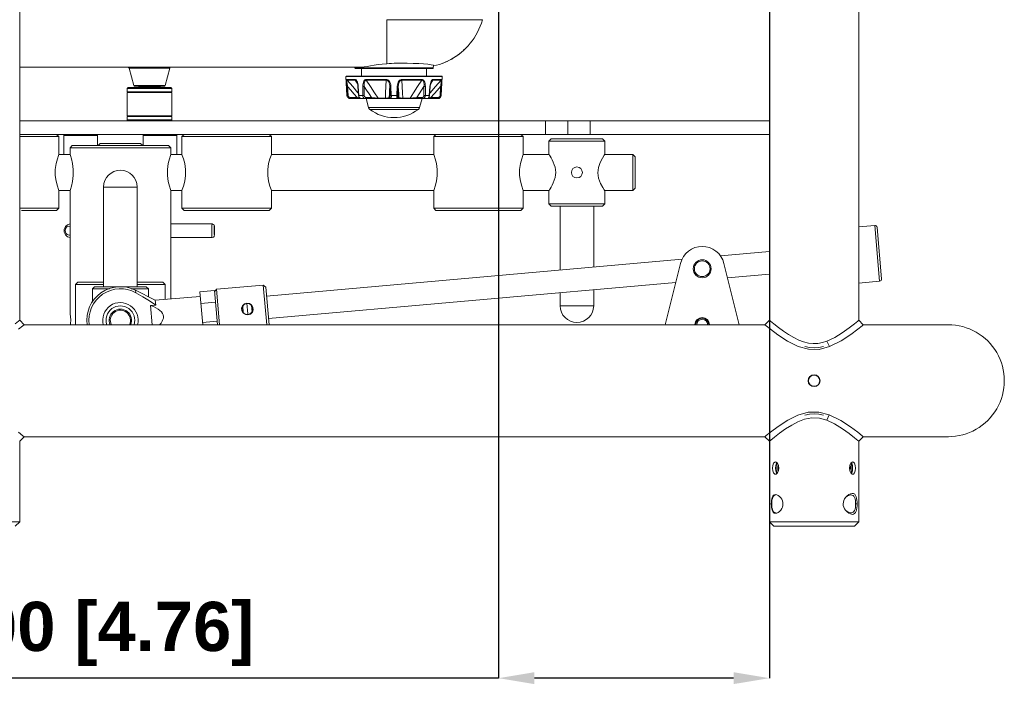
# Model space of a CAD drawing. Header units: millimetres. Extents: x 3925 to 5043, y -86 to 778.
# Tile 117 of 159: x 4728 to 4838, y 181 to 257. Entities that reach past the tile are written whole.
import ezdxf

# ---------------------------------------------------------------- set-up
doc = ezdxf.new("R2010")
doc.units = ezdxf.units.MM
doc.header["$LTSCALE"] = 46.255
doc.header["$PDMODE"] = 3
doc.header["$PDSIZE"] = 1
doc.layers.get('Defpoints').update_dxf_attribs({"linetype": 'CONTINUOUS'})
for name, color, linetype in [('140-154101-01_RIGGDXF_DIMENSION', 7, 'CONTINUOUS'), ('140-155102-0DXF_CONTINUOUS_LINE', 7, 'CONTINUOUS'), ('H30-BOTTOM-CDXF_CONTINUOUS_LINE', 7, 'CONTINUOUS'), ('H30_CEILING_DXF_CONTINUOUS_LINE', 7, 'CONTINUOUS'), ('RUBBER-FOOT-DXF_CONTINUOUS_LINE', 7, 'CONTINUOUS'), ('SPACER-RIGGIDXF_CONTINUOUS_LINE', 7, 'CONTINUOUS')]:
    doc.layers.add(name, color=color, linetype=linetype)
doc.styles.add('SLDTEXTSTYLE0', font='arialbd.ttf', dxfattribs={"height": 5.5})
doc.dimstyles.new('SLDDIMSTYLE2', dxfattribs={"dimtxt": 5.650301, "dimasz": 4.572, "dimexe": 0, "dimexo": 0.0625, "dimgap": 1.412575, "dimtad": 0, "dimtih": 1, "dimtoh": 1, "dimlfac": 3.5, "dimrnd": 1e-09, "dimzin": 4, "dimdsep": 46, "dimtxsty": 'SLDTEXTSTYLE0', "dimsah": 1, "dimcen": 0.09, "dimadec": 0, "dimazin": 1, "dimtol": 1, "dimtp": 0.5, "dimtm": 0.5, "dimtfac": 1, "dimtdec": 1, "dimtofl": 0, "dimtmove": 0, "dimatfit": 3, "dimfxl": 1, "dimfrac": 2, "dimtolj": 1, "dimarcsym": 0})

# ---------------------------------------------------------------- blocks, each defined once
blk = doc.blocks.new('*D70')
at = {"layer": '140-154101-01_RIGGDXF_DIMENSION', "color": 0, "linetype": 'Continuous', "lineweight": -2}
for p, q in [((4781.28, 258.61), (4781.28, 183.87)), ((4811.53, 258.61), (4811.53, 183.87)), ((4781.28, 183.87), (4707.44, 183.87)), ((4807.53, 183.87), (4785.28, 183.87))]:
    blk.add_line(p, q, dxfattribs=at)
at = {"layer": '140-154101-01_RIGGDXF_DIMENSION', "color": 0, "linetype": 'Continuous'}
for points in [[(4785.28, 184.54), (4785.28, 183.21), (4781.28, 183.87)], [(4807.53, 184.54), (4807.53, 183.21), (4811.53, 183.87)]]:
    blk.add_solid(points, dxfattribs=at)
at = {"layer": 'Defpoints', "color": 0, "linetype": 'Continuous'}
for p in [(4781.28, 258.68), (4811.53, 258.68), (4811.53, 183.87)]:
    blk.add_point(p, dxfattribs=at)
at = {"layer": '140-154101-01_RIGGDXF_DIMENSION', "color": 0, "linetype": 'Continuous', "insert": (4731.13, 188.82), "char_height": 5.5, "attachment_point": 5, "style": 'SLDTEXTSTYLE0'}
blk.add_mtext('\\A1;121.00 [4.76]', dxfattribs=at)

msp = doc.modelspace()

# ---------------------------------------------------------------- linework, layer by layer
at = {"layer": '140-155102-0DXF_CONTINUOUS_LINE', "color": 7, "linetype": 'Continuous', "lineweight": 0}
for p, q in [((4727.7792, 223.8288), (4727.7792, 310.3287)), ((4811.5292, 310.3284), (4811.5292, 223.8287)), ((4821.5292, 223.8288), (4821.5292, 310.3287)), ((4727.7792, 246.0787), (4811.5286, 246.0787)), ((4786.5286, 246.0787), (4786.5286, 244.5787)), ((4789.0286, 246.0787), (4789.0286, 244.5787)), ((4791.5286, 246.0787), (4791.5286, 244.5787)), ((4727.7792, 244.5787), (4811.5286, 244.5787)), ((4732.1536, 244.3287), (4727.7792, 244.3287)), ((4731.9036, 244.5787), (4732.1536, 244.3287)), ((4732.1536, 242.3287), (4732.1536, 244.3287)), ((4732.7161, 244.4537), (4732.8411, 244.5787)), ((4736.4661, 244.4537), (4732.7161, 244.4537)), ((4732.7161, 242.3287), (4732.7161, 244.4537)), ((4736.3411, 244.5787), (4736.4661, 244.4537)), ((4736.4661, 244.4537), (4736.4661, 243.3287)), ((4741.7161, 244.5787), (4741.5911, 244.4537)), ((4745.3411, 244.4537), (4741.5911, 244.4537)), ((4741.5911, 244.4537), (4741.5911, 243.3287)), ((4745.3411, 244.4537), (4745.2161, 244.5787)), ((4745.3411, 242.3287), (4745.3411, 244.4537)), ((4746.1536, 244.5787), (4745.9036, 244.3287)), ((4755.9036, 244.3287), (4745.9036, 244.3287)), ((4745.9036, 242.3287), (4745.9036, 244.3287)), ((4755.9036, 244.3287), (4755.6536, 244.5787)), ((4755.9036, 244.3287), (4755.9036, 242.3287)), ((4774.0286, 244.3287), (4774.2786, 244.5787)), ((4784.0286, 244.3287), (4774.0286, 244.3287)), ((4774.0286, 244.3287), (4774.0286, 242.3287)), ((4783.7786, 244.5787), (4784.0286, 244.3287)), ((4784.0286, 242.3287), (4784.0286, 244.3287)), ((4733.6536, 243.3287), (4733.4036, 243.0787)), ((4744.4029, 243.3287), (4733.6543, 243.3287)), ((4736.5286, 243.3287), (4736.7786, 243.5787)), ((4741.2786, 243.5787), (4736.7786, 243.5787)), ((4741.2786, 243.5787), (4741.5286, 243.3287)), ((4744.4036, 243.3287), (4744.6536, 243.0787)), ((4786.9036, 243.8287), (4787.1536, 244.0787)), ((4793.1536, 243.8287), (4786.9036, 243.8287)), ((4786.9036, 243.8287), (4786.9036, 242.3521)), ((4792.9036, 244.0787), (4787.1536, 244.0787)), ((4792.9036, 244.0787), (4793.1536, 243.8287)), ((4793.1536, 242.3787), (4793.1536, 243.8287)), ((4733.4036, 242.3287), (4732.1536, 242.3287)), ((4744.6536, 243.0787), (4733.4036, 243.0787)), ((4733.4036, 243.0787), (4733.4036, 242.3287)), ((4744.6536, 243.0787), (4744.6536, 242.3287)), ((4744.6536, 242.3287), (4745.9036, 242.3287)), ((4755.9036, 242.3287), (4774.0286, 242.3287)), ((4784.0286, 242.3287), (4786.927, 242.3287)), ((4786.9036, 242.3521), (4786.9189, 242.3287)), ((4793.0807, 242.2695), (4793.1536, 242.3787)), ((4793.1536, 242.3287), (4796.2786, 242.3287)), ((4796.5286, 242.0787), (4796.2786, 242.3287)), ((4796.2786, 238.3287), (4796.2786, 242.3287)), ((4796.5286, 238.5787), (4796.5286, 242.0787)), ((4737.1536, 238.7037), (4740.9036, 238.7037)), ((4737.1536, 227.5787), (4737.1536, 238.7037)), ((4740.9036, 227.5787), (4740.9036, 238.7037)), ((4732.1536, 238.3287), (4733.4036, 238.3287)), ((4732.1536, 236.3287), (4732.1536, 238.3287)), ((4733.4036, 238.3287), (4733.4036, 224.7673)), ((4745.9036, 238.3287), (4744.6536, 238.3287)), ((4744.6536, 238.3287), (4744.6536, 226.2086)), ((4745.9036, 236.3287), (4745.9036, 238.3287)), ((4774.0286, 238.3287), (4755.9036, 238.3287)), ((4755.9036, 238.3287), (4755.9036, 236.3287)), ((4774.0286, 238.3287), (4774.0286, 236.3287)), ((4786.927, 238.3287), (4784.0286, 238.3287)), ((4784.0286, 236.3287), (4784.0286, 238.3287)), ((4786.9036, 238.3052), (4786.9189, 238.3287)), ((4786.9036, 238.3052), (4786.9036, 236.8287)), ((4793.1536, 238.2787), (4793.0882, 238.3765)), ((4796.2786, 238.3287), (4793.1536, 238.3287)), ((4793.1536, 236.8287), (4793.1536, 238.2787)), ((4796.2786, 238.3287), (4796.5286, 238.5787)), ((4786.9036, 236.8287), (4793.1536, 236.8287)), ((4786.9036, 236.8287), (4787.1536, 236.5787)), ((4787.1536, 236.5787), (4792.9036, 236.5787)), ((4788.1536, 229.4292), (4788.1536, 236.5787)), ((4791.9036, 236.5787), (4791.9036, 229.761)), ((4792.9036, 236.5787), (4793.1536, 236.8287)), ((4727.7792, 236.3287), (4732.1536, 236.3287)), ((4727.9661, 236.0787), (4731.9036, 236.0787)), ((4732.1536, 236.3287), (4731.9036, 236.0787)), ((4755.9036, 236.3287), (4745.9036, 236.3287)), ((4745.9036, 236.3287), (4746.1536, 236.0787)), ((4746.1536, 236.0787), (4755.6536, 236.0787)), ((4755.6536, 236.0787), (4755.9036, 236.3287)), ((4774.0286, 236.3287), (4784.0286, 236.3287)), ((4774.2786, 236.0787), (4774.0286, 236.3287)), ((4774.2786, 236.0787), (4783.7786, 236.0787)), ((4784.0286, 236.3287), (4783.7786, 236.0787)), ((4733.2635, 234.3283), (4733.4036, 234.2898)), ((4749.2734, 234.5782), (4744.6536, 234.5782)), ((4749.2749, 234.5787), (4749.2734, 234.5782)), ((4749.5235, 234.3283), (4749.5375, 234.2697)), ((4823.2981, 234.4205), (4821.5292, 234.264)), ((4823.8488, 228.1948), (4823.2981, 234.4205)), ((4732.7652, 233.6557), (4732.7629, 233.9902)), ((4732.861, 233.8081), (4732.9079, 234.0596)), ((4733.4036, 233.3697), (4733.2948, 233.329)), ((4749.497, 233.8081), (4749.5001, 234.0596)), ((4749.5256, 233.329), (4749.5116, 233.3877)), ((4823.5691, 234.1935), (4824.0758, 228.4659)), ((4744.6536, 233.0792), (4749.2765, 233.0792)), ((4806.0592, 231.0132), (4811.5292, 231.4971)), ((4755.3542, 226.5278), (4801.8003, 230.6365)), ((4799.8987, 223.3287), (4801.6024, 230.1818)), ((4806.4547, 230.1818), (4808.1585, 223.3287)), ((4806.8545, 228.5738), (4811.5292, 228.9873)), ((4734.2786, 228.0787), (4734.0286, 227.8287)), ((4734.0286, 227.8287), (4737.1536, 227.8287)), ((4734.0286, 223.3287), (4734.0286, 227.8287)), ((4737.1536, 228.0787), (4734.2792, 228.0787)), ((4743.7779, 228.0787), (4740.9036, 228.0787)), ((4744.0286, 227.8287), (4740.9036, 227.8287)), ((4743.7786, 228.0787), (4744.0286, 227.8287)), ((4744.0286, 226.1533), (4744.0286, 227.8287)), ((4754.9951, 227.7509), (4749.7655, 227.2883)), ((4755.2661, 227.5239), (4754.9951, 227.7509)), ((4755.3863, 223.3287), (4754.9951, 227.7509)), ((4755.5745, 224.0375), (4801.0756, 228.0626)), ((4823.8488, 228.1948), (4821.5292, 227.9896)), ((4736.1536, 227.5787), (4735.9036, 227.3287)), ((4737.7948, 227.3287), (4735.9036, 227.3287)), ((4735.9036, 225.8546), (4735.9036, 227.3287)), ((4741.9035, 227.5787), (4736.1536, 227.5787)), ((4740.2508, 227.3287), (4742.1536, 227.3287)), ((4742.9234, 226.0556), (4740.7278, 227.1716)), ((4740.7528, 226.8892), (4740.7278, 227.1716)), ((4741.9036, 227.5787), (4742.1536, 227.3287)), ((4742.1536, 226.4469), (4742.1536, 227.3287)), ((4747.9088, 226.9985), (4749.5275, 227.1417)), ((4748.2334, 223.3287), (4747.9088, 226.998)), ((4749.8648, 223.3287), (4749.5275, 227.1412)), ((4749.5385, 227.0172), (4749.7655, 227.2883)), ((4749.7655, 227.2883), (4750.1158, 223.3287)), ((4755.6372, 223.3287), (4755.2661, 227.5239)), ((4788.1536, 225.4537), (4788.1536, 226.9195)), ((4791.9036, 227.2512), (4791.9036, 225.4537)), ((4742.397, 225.4709), (4742.9707, 225.5217)), ((4742.9234, 226.0556), (4747.9529, 226.5005)), ((4742.9234, 226.0556), (4742.9707, 225.5217)), ((4748.0246, 225.6893), (4749.6433, 225.8325)), ((4753.2722, 224.5299), (4753.1647, 225.7456)), ((4733.4077, 224.743), (4733.4036, 224.7662)), ((4733.4077, 224.743), (4733.4351, 224.5637)), ((4733.4363, 224.5552), (4733.4145, 224.6986)), ((4733.4351, 224.5637), (4733.47, 224.2331)), ((4733.4705, 224.2265), (4733.4363, 224.5552)), ((4742.397, 225.4709), (4742.5865, 223.3287)), ((4752.6936, 225.3964), (4752.7566, 224.6843)), ((4753.2771, 224.4721), (4753.2811, 224.423)), ((4753.6897, 225.4845), (4753.7527, 224.7724)), ((4791.9036, 225.4537), (4788.1536, 225.4537)), ((4728.2793, 223.3287), (4727.7792, 223.8288)), ((4728.136, 223.2126), (4728.2793, 223.3287)), ((4728.2793, 223.3287), (4811.0291, 223.3287)), ((4733.46, 223.3287), (4733.4735, 223.4719)), ((4733.47, 224.2331), (4733.4856, 223.8277)), ((4733.4856, 223.8287), (4733.4705, 224.2265)), ((4733.4856, 223.8287), (4733.4734, 223.4706)), ((4733.4735, 223.4719), (4733.4856, 223.8277)), ((4749.8302, 223.7194), (4748.2115, 223.5762)), ((4811.5292, 223.8287), (4811.0291, 223.3287)), ((4811.0291, 223.3287), (4811.1827, 223.2042)), ((4811.5292, 223.8287), (4811.6733, 223.7119)), ((4811.6733, 223.7119), (4812.0384, 223.4211)), ((4822.0293, 223.3287), (4821.5292, 223.8288)), ((4821.886, 223.2126), (4822.0293, 223.3287)), ((4822.0293, 223.3287), (4831.5292, 223.3287)), ((4727.6623, 222.8367), (4728.136, 223.2126)), ((4811.1827, 223.2042), (4811.6603, 222.8256)), ((4821.4123, 222.8367), (4821.886, 223.2126)), ((4818.2613, 220.8861), (4817.9679, 221.5072)), ((4815.877, 213.5677), (4814.7267, 213.2435)), ((4818.2301, 213.2833), (4817.9406, 212.6607)), ((4728.1371, 210.9439), (4727.6594, 211.3231)), ((4811.6736, 211.3421), (4811.1907, 210.9596)), ((4821.8871, 210.9439), (4821.4094, 211.3231)), ((4727.7792, 210.3287), (4728.2792, 210.8287)), ((4727.7792, 201.3287), (4727.7792, 210.3287)), ((4728.2792, 210.8287), (4728.1371, 210.9439)), ((4728.2792, 210.8287), (4811.029, 210.8287)), ((4811.0289, 210.8287), (4811.5292, 210.3284)), ((4811.1907, 210.9596), (4811.029, 210.8287)), ((4811.5292, 210.3284), (4811.5292, 201.3287)), ((4821.4133, 210.4227), (4821.0459, 210.7154)), ((4821.5292, 210.3287), (4821.4133, 210.4227)), ((4821.5292, 210.3287), (4822.0292, 210.8287)), ((4821.5292, 201.3287), (4821.5292, 210.3287)), ((4822.0292, 210.8287), (4821.8871, 210.9439)), ((4822.0292, 210.8287), (4831.5292, 210.8287)), ((4812.124, 207.9987), (4812.1994, 208.0162)), ((4812.1994, 208.0162), (4812.2769, 207.9992)), ((4812.3726, 207.9158), (4812.3269, 207.8666)), ((4820.6285, 207.8655), (4820.7801, 207.9987)), ((4820.7801, 207.9987), (4820.859, 208.0162)), ((4811.8964, 207.3287), (4811.9224, 207.6256)), ((4812.2502, 207.6273), (4812.2246, 207.3287)), ((4812.2246, 207.3287), (4812.2501, 207.0308)), ((4812.3269, 207.8666), (4812.2502, 207.6273)), ((4812.2958, 207.1884), (4812.2961, 207.4722)), ((4812.5425, 207.0317), (4812.4294, 206.7912)), ((4812.4811, 207.5256), (4812.4682, 207.3287)), ((4812.4816, 207.1304), (4812.4682, 207.3287)), ((4812.524, 207.6949), (4812.4811, 207.5256)), ((4812.524, 206.9625), (4812.4816, 207.1304)), ((4812.5422, 207.6266), (4812.5839, 207.3287)), ((4812.5839, 207.3287), (4812.5425, 207.0317)), ((4820.4744, 207.3287), (4820.5159, 207.6256)), ((4820.4744, 207.3287), (4820.516, 207.0318)), ((4820.5159, 207.6256), (4820.6285, 207.8655)), ((4820.516, 207.0318), (4820.6267, 206.7942)), ((4820.577, 207.1319), (4820.5394, 206.9816)), ((4820.5776, 207.5235), (4820.5395, 207.6759)), ((4820.5902, 207.3287), (4820.577, 207.1319)), ((4820.5902, 207.3287), (4820.5776, 207.5235)), ((4820.7627, 207.4676), (4820.7622, 207.1837)), ((4820.8338, 207.3287), (4820.8082, 207.0304)), ((4820.8338, 207.3287), (4820.8083, 207.6266)), ((4812.2775, 206.6584), (4812.1994, 206.6412)), ((4812.4294, 206.7912), (4812.2775, 206.6584)), ((4820.6267, 206.7942), (4820.7768, 206.6603)), ((4820.7768, 206.6603), (4820.8593, 206.642)), ((4812.669, 204.1605), (4812.6979, 204.1328)), ((4820.0695, 204.0645), (4820.1665, 204.1698)), ((4811.748, 203.3287), (4811.7982, 203.3287)), ((4812.8004, 202.64), (4812.6971, 202.5237)), ((4820.0547, 202.6113), (4820.1679, 202.486)), ((4821.1722, 203.3257), (4821.3359, 203.3252)), ((4727.7792, 201.3287), (4717.7792, 201.3287)), ((4727.2792, 200.8287), (4727.7792, 201.3287)), ((4821.5292, 201.3287), (4811.5292, 201.3287)), ((4811.5292, 201.3287), (4812.0292, 200.8287)), ((4812.0833, 202.3034), (4811.9821, 202.3738)), ((4820.4201, 202.3774), (4820.6004, 202.3322)), ((4820.6004, 202.3322), (4820.6614, 202.3287)), ((4821.0292, 200.8287), (4821.5292, 201.3287)), ((4812.0292, 200.8287), (4821.0292, 200.8287))]:
    msp.add_line(p, q, dxfattribs=at)
for points in [[(4732.1536, 238.3287), (4732.1081, 238.4451), (4731.9862, 238.7943), (4731.8414, 239.3411), (4731.7485, 239.9914), (4731.7485, 240.666), (4731.8414, 241.3163), (4731.9862, 241.8631), (4732.1081, 242.2122), (4732.1536, 242.3287)], [(4733.4036, 238.3287), (4733.4442, 238.4459), (4733.5519, 238.7945), (4733.6786, 239.3381), (4733.7602, 239.989), (4733.7602, 240.6685), (4733.6786, 241.3195), (4733.5518, 241.863), (4733.4442, 242.2116), (4733.4036, 242.3287)], [(4744.6536, 242.3287), (4744.613, 242.2115), (4744.5053, 241.8629), (4744.3785, 241.3193), (4744.297, 240.6683), (4744.297, 239.9892), (4744.3785, 239.3382), (4744.5053, 238.7946), (4744.613, 238.4459), (4744.6536, 238.3287)], [(4745.9036, 242.3287), (4745.949, 242.2122), (4746.0709, 241.8631), (4746.2158, 241.3163), (4746.3086, 240.666), (4746.3086, 239.9914), (4746.2158, 239.3411), (4746.0709, 238.7942), (4745.949, 238.4451), (4745.9036, 238.3287)], [(4755.9036, 238.3287), (4755.8582, 238.4451), (4755.7362, 238.7942), (4755.5914, 239.341), (4755.4986, 239.9914), (4755.4986, 240.666), (4755.5914, 241.3164), (4755.7362, 241.8632), (4755.8582, 242.2123), (4755.9036, 242.3287)], [(4774.0286, 242.3287), (4774.0741, 242.2121), (4774.196, 241.8629), (4774.3409, 241.3159), (4774.4336, 240.6657), (4774.4336, 239.9913), (4774.3408, 239.3409), (4774.1959, 238.7942), (4774.074, 238.4451), (4774.0286, 238.3287)], [(4784.0286, 238.3287), (4783.9831, 238.4451), (4783.8612, 238.7943), (4783.7164, 239.3411), (4783.6235, 239.9914), (4783.6235, 240.666), (4783.7164, 241.3163), (4783.8612, 241.8631), (4783.9831, 242.2122), (4784.0286, 242.3287)], [(4786.9189, 242.3287), (4786.9659, 242.2559), (4787.0433, 242.1323)], [(4787.0433, 242.1323), (4787.1463, 241.959), (4787.2666, 241.739), (4787.3906, 241.4826), (4787.5031, 241.1995), (4787.59, 240.9031), (4787.6433, 240.6069), (4787.6602, 240.3287)], [(4793.0882, 238.3765), (4792.914, 238.6532), (4792.6641, 239.1148), (4792.4484, 239.684), (4792.3581, 240.2922), (4792.4243, 240.8768), (4792.6173, 241.4399), (4792.8784, 241.9443), (4793.0807, 242.2695)], [(4787.0396, 238.5188), (4787.1422, 238.6913), (4787.2652, 238.9155), (4787.3925, 239.1791), (4787.506, 239.4663), (4787.592, 239.7626), (4787.6438, 240.0554), (4787.6602, 240.3287)], [(4786.9189, 238.3287), (4786.964, 238.3985), (4787.0396, 238.5188)], [(4732.7629, 233.9902), (4732.8879, 234.2898), (4733.1115, 234.4969), (4733.389, 234.5781)], [(4732.9079, 234.0596), (4733.0538, 234.25), (4733.2635, 234.3283)], [(4749.2336, 233.8483), (4749.2387, 234.1891), (4749.2525, 234.4587), (4749.2734, 234.5782)], [(4749.2749, 234.5787), (4749.4122, 234.5379), (4749.4947, 234.4502), (4749.5265, 234.3642), (4749.5371, 234.2903), (4749.5443, 234.1898), (4749.5498, 234.0457)], [(4749.5001, 234.0596), (4749.5097, 234.25), (4749.5235, 234.3283)], [(4733.4159, 233.0787), (4733.1324, 233.149), (4732.8978, 233.3536), (4732.7652, 233.6557)], [(4733.2948, 233.329), (4733.082, 233.3877), (4732.9252, 233.5619), (4732.861, 233.8081)], [(4749.2765, 233.0792), (4749.2603, 233.1271), (4749.2469, 233.2778), (4749.2369, 233.5348), (4749.2336, 233.8483)], [(4749.5515, 233.6949), (4749.5482, 233.5572), (4749.5435, 233.4517), (4749.5378, 233.3745), (4749.5308, 233.3167), (4749.518, 233.2609), (4749.4883, 233.1965), (4749.4165, 233.1223)], [(4749.5116, 233.3877), (4749.5012, 233.5619), (4749.497, 233.8081)], [(4749.552, 233.8493), (4749.549, 233.5978), (4749.5394, 233.4073), (4749.5256, 233.329)], [(4749.5375, 234.2697), (4749.5478, 234.0955), (4749.552, 233.8493)], [(4749.5498, 234.0457), (4749.5524, 233.8634), (4749.5515, 233.6949)], [(4749.2765, 233.0792), (4749.4012, 233.1127), (4749.4165, 233.1223)], [(4740.7528, 226.8892), (4741.5303, 226.4426), (4742.2694, 225.9937), (4742.9707, 225.5217)], [(4752.5747, 225.1686), (4752.6759, 225.4489), (4752.89, 225.6554), (4753.1647, 225.7456)], [(4753.1647, 225.7456), (4753.444, 225.7074), (4753.6886, 225.5491), (4753.8423, 225.2951), (4753.8715, 225.0003)], [(4743.8349, 224.2539), (4743.8015, 224.4227), (4743.7272, 224.5949), (4743.6099, 224.7646), (4743.4496, 224.9279), (4743.2468, 225.0822), (4743.0033, 225.2251), (4742.72, 225.355), (4742.397, 225.4709)], [(4753.2811, 224.423), (4753.0023, 224.4612), (4752.7582, 224.6192), (4752.6042, 224.8737), (4752.5747, 225.1686)], [(4753.8715, 225.0003), (4753.7701, 224.7196), (4753.5559, 224.5133), (4753.2811, 224.423)], [(4727.2764, 223.4262), (4727.6592, 223.7313), (4727.7792, 223.8288)], [(4743.8349, 224.2539), (4743.8317, 224.0817), (4743.7887, 223.8991), (4743.703, 223.7115), (4743.5739, 223.5226), (4743.4014, 223.3352), (4743.3938, 223.3287)], [(4812.0384, 223.4211), (4812.5351, 223.04), (4813.0998, 222.6301), (4813.6856, 222.2394), (4814.2625, 221.898), (4814.8222, 221.6189), (4815.363, 221.4103), (4815.8914, 221.2755), (4816.4164, 221.2181), (4816.9472, 221.2418), (4817.471, 221.3441), (4817.9679, 221.5072)], [(4817.9679, 221.5072), (4818.8323, 221.918), (4819.6747, 222.436), (4820.4289, 222.9692), (4821.0264, 223.4262)], [(4821.0264, 223.4262), (4821.4092, 223.7313), (4821.5292, 223.8288)], [(4811.6603, 222.8256), (4812.4863, 222.2081), (4813.564, 221.4989), (4814.7354, 220.9104)], [(4818.2613, 220.8861), (4819.5535, 221.5345), (4820.6184, 222.2411), (4821.4123, 222.8367)], [(4814.7354, 220.9104), (4815.8973, 220.5867), (4817.0785, 220.5751), (4818.2613, 220.8861)], [(4817.5792, 220.9079), (4817.041, 220.7965), (4816.5291, 220.7611), (4816.0172, 220.7965), (4815.479, 220.9079)], [(4818.2301, 213.2833), (4817.05, 213.5859), (4815.877, 213.5677)], [(4814.7267, 213.2435), (4813.5778, 212.6664), (4812.506, 211.9635), (4811.6736, 211.3421)], [(4817.9406, 212.6607), (4817.1376, 212.8872), (4816.2791, 212.932), (4815.4503, 212.7744), (4814.7145, 212.4893), (4814.0324, 212.1292), (4813.3447, 211.695), (4812.6751, 211.222), (4812.0918, 210.7781)], [(4815.4789, 213.2494), (4816.0171, 213.3609), (4816.5291, 213.3963), (4817.041, 213.3609), (4817.5793, 213.2495)], [(4821.0459, 210.7154), (4820.4496, 211.1726), (4819.6875, 211.7129), (4818.8146, 212.2492), (4817.9406, 212.6607)], [(4821.4094, 211.3231), (4820.6032, 211.9271), (4819.5255, 212.6397), (4818.2301, 213.2833)], [(4812.0918, 210.7781), (4811.678, 210.4493), (4811.5292, 210.3284)], [(4811.9224, 207.6256), (4812.0003, 207.8655), (4812.124, 207.9987)], [(4812.2769, 207.9992), (4812.429, 207.8666), (4812.5422, 207.6266)], [(4820.8083, 207.6266), (4820.7319, 207.8657), (4820.6857, 207.9157)], [(4820.859, 208.0162), (4820.9332, 207.9992), (4821.0575, 207.8666), (4821.1358, 207.6266), (4821.1619, 207.3287)], [(4812.1994, 206.6412), (4812.1248, 206.6584), (4812.0007, 206.7911), (4811.9225, 207.031), (4811.8964, 207.3287)], [(4812.2501, 207.0308), (4812.3265, 206.7917), (4812.3727, 206.7417)], [(4812.4237, 206.7863), (4812.3459, 206.9272), (4812.2958, 207.1884)], [(4812.2961, 207.4722), (4812.3461, 207.7305), (4812.4237, 207.8713)], [(4820.6348, 207.871), (4820.7126, 207.7295), (4820.7627, 207.4676)], [(4820.7622, 207.1837), (4820.7121, 206.9261), (4820.6349, 206.7869)], [(4820.8082, 207.0304), (4820.7322, 206.7923), (4820.6855, 206.7417)], [(4820.8593, 206.642), (4820.93, 206.6567), (4821.0551, 206.7861), (4821.1346, 207.0255), (4821.1619, 207.3287)], [(4811.748, 203.3287), (4811.7531, 203.5111), (4811.7695, 203.6965), (4811.7987, 203.8754), (4811.8431, 204.0404), (4811.9045, 204.18), (4811.9862, 204.2875), (4812.0891, 204.3565)], [(4811.7982, 203.3287), (4811.8047, 203.5388), (4811.8259, 203.7382), (4811.864, 203.9197), (4811.9208, 204.0757), (4811.9964, 204.1995), (4812.093, 204.2847), (4812.213, 204.3257), (4812.2597, 204.3287)], [(4812.0891, 204.3565), (4812.2149, 204.3811), (4812.3597, 204.3559), (4812.5158, 204.2797), (4812.669, 204.1605)], [(4812.6979, 204.1328), (4812.8059, 204.0103), (4812.9145, 203.8429)], [(4812.9145, 203.8429), (4812.991, 203.6688), (4813.0356, 203.4937), (4813.0492, 203.325)], [(4819.779, 203.3287), (4819.7961, 203.5087), (4819.8494, 203.6954), (4819.9407, 203.8828), (4820.0695, 204.0645)], [(4820.6614, 204.3287), (4820.6014, 204.3253), (4820.4223, 204.2809), (4820.2378, 204.1904), (4820.0681, 204.0691)], [(4820.1665, 204.1698), (4820.2325, 204.2312), (4820.4198, 204.3704), (4820.6121, 204.4635)], [(4820.6121, 204.4635), (4820.791, 204.4987), (4820.9428, 204.4758)], [(4821.1722, 203.3287), (4821.166, 203.5321), (4821.1454, 203.7246), (4821.1083, 203.9007), (4821.0524, 204.0536), (4820.9766, 204.178), (4820.8792, 204.2679), (4820.7556, 204.319), (4820.6614, 204.3287)], [(4820.9428, 204.4758), (4821.0654, 204.4012), (4821.1609, 204.2811), (4821.2314, 204.1231), (4821.2812, 203.9365), (4821.3132, 203.7343), (4821.3307, 203.5267), (4821.3359, 203.3252)], [(4811.9821, 202.3738), (4811.902, 202.4819), (4811.8417, 202.6213), (4811.798, 202.7857), (4811.7693, 202.9633), (4811.7531, 203.1475), (4811.748, 203.3287)], [(4811.7982, 203.3287), (4811.8045, 203.1188), (4811.8256, 202.9196), (4811.8637, 202.7383), (4811.9204, 202.5825), (4811.9959, 202.4585), (4812.0921, 202.3733), (4812.2118, 202.3318), (4812.2598, 202.3287)], [(4812.6971, 202.5237), (4812.6615, 202.4899), (4812.5069, 202.3721), (4812.3506, 202.2985), (4812.2071, 202.2764), (4812.0833, 202.3034)], [(4813.0492, 203.325), (4813.0341, 203.1549), (4812.9882, 202.9805), (4812.9105, 202.8072), (4812.8004, 202.64)], [(4819.779, 203.3287), (4819.7945, 203.1567), (4819.8447, 202.9741), (4819.9317, 202.7897), (4820.0547, 202.6113)], [(4820.0882, 202.5742), (4820.2345, 202.4688), (4820.4201, 202.3774)], [(4820.1679, 202.486), (4820.212, 202.4443), (4820.3976, 202.3008), (4820.5914, 202.2016)], [(4820.6614, 202.3287), (4820.7536, 202.3379), (4820.8773, 202.3881), (4820.9754, 202.4778), (4821.0515, 202.6019), (4821.1077, 202.7546), (4821.1451, 202.9305), (4821.1658, 203.1227), (4821.1722, 203.3287)], [(4820.9251, 202.1756), (4821.0485, 202.2419), (4821.1457, 202.3519), (4821.2191, 202.4998), (4821.2724, 202.6806), (4821.3083, 202.884), (4821.3291, 203.1021), (4821.3359, 203.3252)], [(4820.5914, 202.2016), (4820.772, 202.1597), (4820.9251, 202.1756)]]:
    msp.add_lwpolyline(points, dxfattribs=at)
for centre, radius in [((4790.0286, 240.3287), 0.6146), ((4804.0286, 229.5787), 1), ((4804.0286, 229.5787), 0.875), ((4753.2231, 225.0844), 0.6146), ((4816.5292, 217.0787), 0.6625), ((4816.5292, 217.0787), 0.625)]:
    msp.add_circle(centre, radius, dxfattribs=at)
for centre, radius, start, end in [((4739.0286, 238.7037), 1.875, 0, 180), ((4823.3201, 234.1715), 0.25, 5.055314, 95.055314), ((4804.0286, 229.5787), 2.5, 13.961013, 166.038987), ((4823.8268, 228.4438), 0.25, 275.055313, 5.055314), ((4739.0286, 223.8287), 3.75, 63.055314, 187.732963), ((4739.0286, 223.8287), 3.5128, 60.604402, 188.201309), ((4739.0286, 223.8287), 1.9794, 345.271625, 194.6185), ((4739.0286, 223.8287), 1.6057, 341.854359, 198.146256), ((4739.0286, 223.8287), 1.25, 335.962096, 204.037904), ((4739.0286, 223.8287), 1.125, 333.255872, 206.720162), ((4790.0286, 225.4537), 1.875, 180, 0), ((4804.0286, 223.3287), 0.8125, 0, 179.998508), ((4804.0286, 223.3287), 0.7396, 359.999874, 180.001891), ((4804.0286, 223.3287), 0.6146, 0.084974, 180.084974), ((4831.5292, 217.0787), 6.25, 269.720811, 90.273949)]:
    msp.add_arc(centre, radius, start, end, dxfattribs=at)
at = {"layer": 'H30-BOTTOM-CDXF_CONTINUOUS_LINE', "color": 7, "linetype": 'Continuous', "lineweight": 0}
for p, q in [((4779.4739, 257.3837), (4768.7786, 257.3837)), ((4768.7786, 252.4716), (4768.7786, 257.3837)), ((4779.075, 256.3118), (4778.9109, 255.9774)), ((4779.2235, 256.6572), (4779.075, 256.3117)), ((4778.7313, 255.6539), (4778.5371, 255.3414)), ((4778.9109, 255.9776), (4778.7312, 255.6537)), ((4778.3303, 255.0419), (4778.1111, 254.7546)), ((4776.8772, 253.5421), (4776.8041, 253.4867)), ((4776.9285, 253.5819), (4776.9751, 253.6186)), ((4776.9939, 253.6336), (4776.9651, 253.6107)), ((4777.3796, 253.9664), (4777.1137, 253.7318)), ((4727.7792, 252.0787), (4765.6952, 252.0787)), ((4744.5622, 251.986), (4739.9949, 251.986)), ((4739.9949, 251.986), (4740.5147, 250.0463)), ((4744.5622, 251.986), (4744.0425, 250.0463)), ((4765.2132, 252.0787), (4765.2232, 251.9976)), ((4773.984, 251.9976), (4765.2232, 251.9976)), ((4773.9343, 251.9537), (4765.2728, 251.9537)), ((4774.0183, 252.2773), (4773.984, 251.9976)), ((4775.8055, 252.8632), (4775.5354, 252.7317)), ((4744.0425, 250.0463), (4740.5147, 250.0463)), ((4743.9217, 249.9537), (4740.6354, 249.9537))]:
    msp.add_line(p, q, dxfattribs=at)
for points in [[(4779.4739, 257.3837), (4779.3564, 257.0144), (4779.2235, 256.6572)], [(4778.5372, 255.3416), (4778.3302, 255.0417), (4778.1109, 254.7544)], [(4778.1111, 254.7546), (4777.8787, 254.4785), (4777.6344, 254.2152), (4777.3792, 253.9661)], [(4777.8789, 254.4787), (4777.6346, 254.2154), (4777.3796, 253.9664)], [(4777.114, 253.7321), (4776.8364, 253.5112), (4776.5489, 253.3055), (4776.2531, 253.1157), (4775.95, 252.9416), (4775.6365, 252.7813)], [(4776.8041, 253.4867), (4776.7063, 253.4149), (4776.5814, 253.327), (4776.4295, 253.2253), (4776.2507, 253.1127), (4776.0434, 252.9912), (4775.8055, 252.8632)], [(4776.8376, 253.5121), (4776.8633, 253.5315), (4776.9295, 253.5827)], [(4768.7786, 252.4721), (4768.2889, 252.4294), (4767.8197, 252.3727), (4767.3766, 252.3078), (4766.9642, 252.2408), (4766.5864, 252.1783), (4766.2468, 252.1265), (4765.9485, 252.0915), (4765.6952, 252.0787)], [(4769.6036, 252.5152), (4769.3273, 252.5037), (4769.052, 252.4891), (4768.7786, 252.4721)], [(4774.0183, 252.277), (4773.9945, 252.3071), (4773.763, 252.3643), (4773.3697, 252.4091), (4772.8926, 252.4467), (4772.3562, 252.4798), (4771.7482, 252.5081), (4771.0658, 252.5274), (4770.3401, 252.5312), (4769.6036, 252.5152)], [(4775.6365, 252.7813), (4775.3193, 252.6378), (4774.995, 252.5094), (4774.6659, 252.3972), (4774.3307, 252.3011), (4774.0122, 252.2272)], [(4775.5354, 252.7317), (4775.2307, 252.5999), (4775.0984, 252.5503)]]:
    msp.add_lwpolyline(points, dxfattribs=at)
for centre, radius, start, end in [((4739.8742, 251.9537), 0.125, 15, 90), ((4744.683, 251.9537), 0.125, 90, 165), ((4765.2728, 252.0037), 0.05, 187, 270), ((4773.9343, 252.0037), 0.05, 270, 353), ((4740.6354, 250.0787), 0.125, 195, 270), ((4743.9217, 250.0787), 0.125, 270, 345)]:
    msp.add_arc(centre, radius, start, end, dxfattribs=at)
at = {"layer": 'H30_CEILING_DXF_CONTINUOUS_LINE', "color": 7, "linetype": 'Continuous', "lineweight": 0}
for p, q in [((4741.0911, 249.9537), (4741.0911, 249.9037)), ((4743.4661, 249.9037), (4741.0911, 249.9037)), ((4741.1661, 249.8287), (4741.0911, 249.9037)), ((4743.3911, 249.8287), (4743.4661, 249.9037)), ((4743.4661, 249.9537), (4743.4661, 249.9037))]:
    msp.add_line(p, q, dxfattribs=at)
at = {"layer": 'RUBBER-FOOT-DXF_CONTINUOUS_LINE', "color": 7, "linetype": 'Continuous', "lineweight": 0}
for p, q in [((4765.9786, 251.0787), (4765.9786, 251.9537)), ((4773.2286, 251.0787), (4773.2286, 251.9537)), ((4764.2313, 251.0261), (4774.9758, 251.0261)), ((4764.341, 248.9341), (4764.2313, 251.0261)), ((4764.2813, 251.0787), (4774.9259, 251.0787)), ((4774.8662, 248.9341), (4774.9758, 251.0261)), ((4764.3499, 248.9341), (4764.3009, 249.9226)), ((4764.3197, 250.7205), (4765.2468, 250.7205)), ((4764.3484, 250.6467), (4765.2704, 250.6467)), ((4764.4086, 249.9226), (4764.4576, 248.9341)), ((4765.2704, 250.6467), (4765.5393, 250.178)), ((4765.4299, 250.5078), (4765.4301, 250.5076)), ((4765.604, 249.9226), (4765.5733, 249.9207)), ((4765.6402, 248.9322), (4765.5733, 249.9207)), ((4765.604, 249.9226), (4765.6716, 248.9341)), ((4766.1041, 249.9226), (4766.1058, 248.9341)), ((4766.2617, 249.9226), (4766.2642, 248.9341)), ((4768.726, 250.7205), (4766.4879, 250.7205)), ((4768.7307, 250.6467), (4766.5048, 250.6467)), ((4769.1802, 248.9341), (4769.1346, 249.9227)), ((4769.2966, 248.9341), (4769.25, 249.9226)), ((4769.9572, 249.9226), (4769.9106, 248.9341)), ((4770.0725, 249.9226), (4770.027, 248.9341)), ((4772.7023, 250.6467), (4770.4764, 250.6467)), ((4772.7192, 250.7205), (4770.4812, 250.7205)), ((4772.943, 248.9341), (4772.9454, 249.9227)), ((4773.1014, 248.9341), (4773.1031, 249.9226)), ((4773.5355, 248.9341), (4773.6031, 249.9226)), ((4773.6339, 249.9207), (4773.567, 248.9322)), ((4773.6031, 249.9226), (4773.6339, 249.9207)), ((4773.6677, 250.1778), (4773.9367, 250.6467)), ((4773.7771, 250.5076), (4773.7773, 250.5079)), ((4773.9367, 250.6467), (4774.8587, 250.6467)), ((4773.9604, 250.7205), (4774.8874, 250.7205)), ((4774.7495, 248.9341), (4774.7986, 249.9227)), ((4774.9062, 249.9226), (4774.8572, 248.9341)), ((4764.341, 248.9341), (4764.3499, 248.9341)), ((4765.4775, 248.6972), (4764.7091, 248.6972)), ((4765.6716, 248.9341), (4765.6402, 248.9322)), ((4765.6716, 248.9341), (4766.1058, 248.9341)), ((4766.4575, 248.6972), (4767.0753, 248.6972)), ((4767.815, 248.6233), (4768.6352, 248.6233)), ((4769.053, 248.6972), (4769.1583, 248.6972)), ((4769.2966, 248.9341), (4769.9106, 248.9341)), ((4770.0489, 248.6972), (4770.1542, 248.6972)), ((4770.5719, 248.6233), (4771.3922, 248.6233)), ((4772.1318, 248.6972), (4772.7496, 248.6972)), ((4773.1014, 248.9341), (4773.5355, 248.9341)), ((4773.5355, 248.9341), (4773.567, 248.9322)), ((4774.498, 248.6972), (4773.7296, 248.6972)), ((4774.8572, 248.9341), (4774.8662, 248.9341)), ((4774.4917, 248.5787), (4764.7155, 248.5787)), ((4764.7261, 248.5787), (4764.721, 248.5844)), ((4766.4786, 248.5787), (4766.7477, 247.5742)), ((4766.7477, 247.5742), (4772.4594, 247.5742)), ((4772.7286, 248.5787), (4772.4594, 247.5742)), ((4774.4811, 248.5787), (4774.4862, 248.5844)), ((4766.8825, 247.3731), (4772.3247, 247.3731))]:
    msp.add_line(p, q, dxfattribs=at)
for points in [[(4764.3197, 250.7205), (4764.3067, 250.7099), (4764.2963, 250.6758), (4764.2889, 250.616), (4764.2849, 250.5286), (4764.2843, 250.4146), (4764.2869, 250.2752), (4764.2925, 250.1111), (4764.3009, 249.9226)], [(4764.3009, 249.9226), (4764.311, 249.9212), (4764.3343, 249.9207), (4764.3681, 249.9212), (4764.4086, 249.9226)], [(4764.3197, 250.7205), (4764.3239, 250.6941), (4764.3336, 250.6691), (4764.3484, 250.6467)], [(4764.4085, 249.9226), (4764.3863, 250.0702), (4764.3675, 250.2021), (4764.3523, 250.3183), (4764.3408, 250.4189), (4764.3333, 250.5029), (4764.3303, 250.5689), (4764.3321, 250.6149), (4764.3384, 250.6402), (4764.3484, 250.6467)], [(4765.6239, 249.1729), (4765.5675, 249.2372), (4764.9826, 249.9108), (4764.3484, 250.6467)], [(4764.4086, 249.9226), (4764.7633, 249.5134), (4765.1212, 249.103), (4765.4775, 248.6972)], [(4765.2468, 250.7205), (4765.2984, 250.7099), (4765.3525, 250.6758), (4765.407, 250.616), (4765.4601, 250.5286)], [(4765.2468, 250.7205), (4765.2503, 250.694), (4765.2583, 250.669), (4765.2704, 250.6467)], [(4765.2704, 250.6467), (4765.3071, 250.6402), (4765.3477, 250.6149), (4765.3903, 250.5689), (4765.4299, 250.5078)], [(4765.4299, 250.5079), (4765.458, 250.4516), (4765.5002, 250.3384), (4765.5431, 250.1625), (4765.5733, 249.9207)], [(4765.4601, 250.5286), (4765.5087, 250.4146), (4765.5505, 250.2752), (4765.5832, 250.1111), (4765.604, 249.9226)], [(4766.4879, 250.7205), (4766.4178, 250.7099), (4766.3489, 250.6758), (4766.2841, 250.616), (4766.2253, 250.5286), (4766.1758, 250.4146), (4766.1377, 250.2752), (4766.1129, 250.1111), (4766.1041, 249.9226)], [(4766.2617, 249.9226), (4766.224, 249.9212), (4766.1819, 249.9207), (4766.1404, 249.9212), (4766.1041, 249.9226)], [(4766.5048, 250.6467), (4766.4539, 250.6402), (4766.4044, 250.6149), (4766.3593, 250.5688), (4766.3211, 250.5027), (4766.2912, 250.4187), (4766.2697, 250.3182), (4766.2572, 250.2021), (4766.2541, 250.0703), (4766.2617, 249.9226)], [(4766.2617, 249.9226), (4766.5317, 249.5134), (4766.804, 249.103), (4767.0753, 248.6972)], [(4766.5048, 250.6467), (4766.4961, 250.669), (4766.4904, 250.694), (4766.4879, 250.7205)], [(4767.815, 248.6233), (4767.4155, 249.2372), (4766.9794, 249.9108), (4766.5048, 250.6467)], [(4768.7307, 250.6467), (4768.6938, 249.9125), (4768.6619, 249.2388), (4768.6352, 248.6233)], [(4768.726, 250.7205), (4768.8121, 250.7099), (4768.899, 250.6758), (4768.9834, 250.616), (4769.0625, 250.5286), (4769.1319, 250.4146), (4769.1884, 250.2752), (4769.229, 250.1111), (4769.25, 249.9226)], [(4768.7307, 250.6467), (4768.7283, 250.669), (4768.7267, 250.6939), (4768.726, 250.7205)], [(4768.7307, 250.6467), (4768.7927, 250.6402), (4768.8564, 250.6149), (4768.9184, 250.5689), (4768.9753, 250.5029), (4769.0252, 250.4188), (4769.067, 250.3183), (4769.1001, 250.202), (4769.1231, 250.0702), (4769.1346, 249.9226)], [(4769.053, 248.6972), (4769.0804, 249.1031), (4769.1077, 249.5134), (4769.1346, 249.9227)], [(4769.1346, 249.9226), (4769.1476, 249.9212), (4769.1732, 249.9207), (4769.2087, 249.9212), (4769.25, 249.9226)], [(4770.4812, 250.7205), (4770.3951, 250.7099), (4770.3081, 250.6758), (4770.2238, 250.616), (4770.1446, 250.5286), (4770.0753, 250.4146), (4770.0188, 250.2752), (4769.9781, 250.1111), (4769.9572, 249.9226)], [(4770.0725, 249.9226), (4770.0596, 249.9212), (4770.0339, 249.9207), (4769.9984, 249.9212), (4769.9572, 249.9226)], [(4770.4764, 250.6467), (4770.4145, 250.6402), (4770.3507, 250.6149), (4770.2887, 250.5688), (4770.2317, 250.5027), (4770.1819, 250.4187), (4770.1401, 250.3182), (4770.1071, 250.2021), (4770.084, 250.0703), (4770.0725, 249.9226)], [(4770.0725, 249.9226), (4770.0995, 249.5134), (4770.1268, 249.103), (4770.1542, 248.6972)], [(4770.4764, 250.6467), (4770.4789, 250.669), (4770.4805, 250.694), (4770.4812, 250.7205)], [(4770.5719, 248.6233), (4770.5453, 249.2372), (4770.5134, 249.9108), (4770.4764, 250.6467)], [(4772.7023, 250.6467), (4772.2288, 249.9125), (4771.7927, 249.2388), (4771.3922, 248.6233)], [(4772.1318, 248.6972), (4772.4032, 249.1031), (4772.6755, 249.5134), (4772.9454, 249.9227)], [(4772.7023, 250.6467), (4772.711, 250.669), (4772.7167, 250.6939), (4772.7192, 250.7205)], [(4772.7023, 250.6467), (4772.7533, 250.6402), (4772.8028, 250.6149), (4772.8478, 250.5688), (4772.886, 250.5029), (4772.9159, 250.4188), (4772.9374, 250.3183), (4772.95, 250.202), (4772.953, 250.0702), (4772.9454, 249.9226)], [(4772.7192, 250.7205), (4772.7893, 250.7099), (4772.8582, 250.6758), (4772.9231, 250.616), (4772.9819, 250.5286), (4773.0314, 250.4146), (4773.0695, 250.2752), (4773.0943, 250.1111), (4773.1031, 249.9226)], [(4772.9454, 249.9226), (4772.9832, 249.9212), (4773.0252, 249.9207), (4773.0668, 249.9212), (4773.1031, 249.9226)], [(4774.8587, 250.6467), (4774.226, 249.9125), (4773.641, 249.2388), (4773.5833, 249.1729)], [(4773.7471, 250.5286), (4773.6985, 250.4146), (4773.6566, 250.2752), (4773.6239, 250.1111), (4773.6031, 249.9226)], [(4773.6339, 249.9207), (4773.6643, 250.1642), (4773.7072, 250.3392), (4773.7493, 250.452), (4773.7773, 250.5079)], [(4773.7296, 248.6972), (4774.086, 249.1031), (4774.4438, 249.5134), (4774.7986, 249.9227)], [(4773.9604, 250.7205), (4773.9087, 250.7099), (4773.8546, 250.6758), (4773.8002, 250.616), (4773.7471, 250.5286)], [(4773.7773, 250.5079), (4773.8169, 250.5689), (4773.8595, 250.6149), (4773.9001, 250.6402), (4773.9367, 250.6467)], [(4773.9604, 250.7205), (4773.9569, 250.6941), (4773.949, 250.6691), (4773.9367, 250.6467)], [(4774.8587, 250.6467), (4774.8688, 250.6402), (4774.8751, 250.6149), (4774.8769, 250.5689), (4774.8738, 250.5029), (4774.8664, 250.4188), (4774.8549, 250.3183), (4774.8397, 250.202), (4774.8209, 250.0702), (4774.7986, 249.9226)], [(4774.9062, 249.9226), (4774.8961, 249.9212), (4774.8729, 249.9207), (4774.8391, 249.9212), (4774.7986, 249.9226)], [(4774.8874, 250.7205), (4774.8832, 250.694), (4774.8735, 250.669), (4774.8587, 250.6467)], [(4774.8874, 250.7205), (4774.9004, 250.7099), (4774.9109, 250.6758), (4774.9183, 250.616), (4774.9223, 250.5286), (4774.9229, 250.4146), (4774.9203, 250.2752), (4774.9147, 250.1111), (4774.9062, 249.9226)], [(4764.7261, 248.5787), (4764.6312, 248.5907), (4764.5428, 248.6259), (4764.4659, 248.6823), (4764.406, 248.7556), (4764.3665, 248.8415), (4764.3499, 248.9341)], [(4764.3499, 248.9341), (4764.3598, 248.9326), (4764.383, 248.9321), (4764.4169, 248.9326), (4764.4576, 248.9341)], [(4764.7091, 248.6972), (4764.6451, 248.7053), (4764.586, 248.7289), (4764.5345, 248.7666), (4764.4947, 248.8155), (4764.4685, 248.8727), (4764.4576, 248.9341)], [(4764.721, 248.5844), (4764.7164, 248.601), (4764.7126, 248.6271), (4764.7102, 248.6601), (4764.7091, 248.6972)], [(4765.7442, 248.6668), (4765.6477, 248.6779), (4765.4776, 248.6972)], [(4765.4945, 248.5787), (4765.4895, 248.5844), (4765.4849, 248.601), (4765.4811, 248.6271), (4765.4786, 248.6601), (4765.4776, 248.6972)], [(4765.6402, 248.9322), (4765.651, 248.8557), (4765.6846, 248.7559), (4765.7392, 248.671), (4765.8087, 248.6121), (4765.8845, 248.5828), (4765.927, 248.5787)], [(4765.6716, 248.9341), (4765.6849, 248.8411), (4765.713, 248.7552), (4765.754, 248.6821), (4765.8057, 248.6259), (4765.8645, 248.5908), (4765.9272, 248.5787)], [(4766.2642, 248.9341), (4766.2262, 248.9326), (4766.1839, 248.9321), (4766.1421, 248.9326), (4766.1058, 248.9341)], [(4766.1058, 248.9341), (4766.1161, 248.8411), (4766.144, 248.7552), (4766.1876, 248.6821), (4766.2444, 248.6259), (4766.3104, 248.5908), (4766.3821, 248.5787)], [(4766.2642, 248.9341), (4766.2707, 248.8724), (4766.2896, 248.8155), (4766.3198, 248.7667), (4766.3595, 248.7291), (4766.4064, 248.7053), (4766.4575, 248.6972)], [(4766.4575, 248.6972), (4766.4529, 248.6601), (4766.4418, 248.6271), (4766.4252, 248.601), (4766.4047, 248.5844), (4766.3821, 248.5787)], [(4767.0754, 248.6972), (4767.0708, 248.6601), (4767.0596, 248.6271), (4767.0431, 248.601), (4767.0225, 248.5844), (4766.9999, 248.5787)], [(4767.0754, 248.6972), (4767.2215, 248.6779), (4767.363, 248.6613), (4767.4962, 248.6476), (4767.618, 248.6366), (4767.7253, 248.6285), (4767.815, 248.6233)], [(4767.815, 248.6233), (4767.8283, 248.5993), (4767.8444, 248.584), (4767.8622, 248.5787)], [(4768.6352, 248.6233), (4768.7225, 248.6285), (4768.8089, 248.6366), (4768.8895, 248.6476), (4768.9601, 248.6613), (4769.0165, 248.6779), (4769.053, 248.6972)], [(4768.6352, 248.6233), (4768.6425, 248.5993), (4768.6512, 248.5839), (4768.6608, 248.5787)], [(4769.053, 248.6972), (4769.0606, 248.6601), (4769.0788, 248.6271), (4769.106, 248.601), (4769.1396, 248.5844), (4769.1767, 248.5787)], [(4769.1583, 248.6972), (4769.1666, 248.7053), (4769.1735, 248.7291), (4769.1785, 248.7667), (4769.1814, 248.8155), (4769.1819, 248.8725), (4769.1802, 248.9341)], [(4769.1583, 248.6972), (4769.1659, 248.6601), (4769.1841, 248.6271), (4769.2113, 248.601), (4769.2449, 248.5844), (4769.2819, 248.5787)], [(4769.1802, 248.9341), (4769.1932, 248.9326), (4769.2192, 248.9321), (4769.255, 248.9326), (4769.2966, 248.9341)], [(4769.2819, 248.5787), (4769.2882, 248.5907), (4769.2934, 248.6259), (4769.297, 248.6823), (4769.2988, 248.7556), (4769.2987, 248.8415), (4769.2966, 248.9341)], [(4769.9106, 248.9341), (4769.9085, 248.8411), (4769.9083, 248.7552), (4769.9102, 248.6821), (4769.9138, 248.6259), (4769.9189, 248.5908), (4769.9252, 248.5787)], [(4770.027, 248.9341), (4770.0139, 248.9326), (4769.988, 248.9321), (4769.9521, 248.9326), (4769.9106, 248.9341)], [(4770.0489, 248.6972), (4770.0413, 248.6601), (4770.0231, 248.6271), (4769.9959, 248.601), (4769.9622, 248.5844), (4769.9252, 248.5787)], [(4770.027, 248.9341), (4770.0252, 248.8724), (4770.0258, 248.8155), (4770.0286, 248.7667), (4770.0337, 248.7291), (4770.0405, 248.7053), (4770.0489, 248.6972)], [(4770.1542, 248.6972), (4770.1466, 248.6601), (4770.1284, 248.6271), (4770.1012, 248.601), (4770.0675, 248.5844), (4770.0305, 248.5787)], [(4770.1542, 248.6972), (4770.1907, 248.6779), (4770.247, 248.6613), (4770.3177, 248.6476), (4770.3983, 248.6366), (4770.4846, 248.6285), (4770.5719, 248.6233)], [(4770.5719, 248.6233), (4770.5647, 248.5993), (4770.556, 248.584), (4770.5464, 248.5787)], [(4771.3922, 248.6233), (4771.3788, 248.5993), (4771.3627, 248.5839), (4771.345, 248.5787)], [(4771.3922, 248.6233), (4771.4819, 248.6285), (4771.5892, 248.6366), (4771.711, 248.6476), (4771.8442, 248.6613), (4771.9857, 248.6779), (4772.1318, 248.6972)], [(4772.1318, 248.6972), (4772.1364, 248.6601), (4772.1475, 248.6271), (4772.1641, 248.601), (4772.1846, 248.5844), (4772.2072, 248.5787)], [(4772.7496, 248.6972), (4772.8008, 248.7053), (4772.8477, 248.7291), (4772.8874, 248.7667), (4772.9176, 248.8155), (4772.9364, 248.8725), (4772.943, 248.9341)], [(4772.7496, 248.6972), (4772.7542, 248.6601), (4772.7654, 248.6271), (4772.782, 248.601), (4772.8025, 248.5844), (4772.8251, 248.5787)], [(4772.8251, 248.5787), (4772.8966, 248.5907), (4772.9627, 248.6259), (4773.0197, 248.6823), (4773.0633, 248.7556), (4773.0912, 248.8415), (4773.1014, 248.9341)], [(4772.943, 248.9341), (4772.9809, 248.9326), (4773.0233, 248.9321), (4773.065, 248.9326), (4773.1014, 248.9341)], [(4773.2799, 248.5787), (4773.3426, 248.5907), (4773.4014, 248.6259), (4773.4533, 248.6823), (4773.4943, 248.7556), (4773.5223, 248.8415), (4773.5355, 248.9341)], [(4773.2802, 248.5787), (4773.3253, 248.5834), (4773.4009, 248.6136), (4773.4699, 248.6733), (4773.5238, 248.7586), (4773.5567, 248.8585), (4773.567, 248.9322)], [(4773.7296, 248.6972), (4773.5595, 248.6779), (4773.4623, 248.6667)], [(4773.7126, 248.5787), (4773.7177, 248.5844), (4773.7223, 248.601), (4773.726, 248.6271), (4773.7285, 248.6601), (4773.7296, 248.6972)], [(4774.8572, 248.9341), (4774.8405, 248.8411), (4774.8009, 248.7552), (4774.7411, 248.6821), (4774.6644, 248.6259), (4774.5762, 248.5908), (4774.4811, 248.5787)], [(4774.4862, 248.5844), (4774.4908, 248.601), (4774.4945, 248.6271), (4774.497, 248.6601), (4774.498, 248.6972)], [(4774.7495, 248.9341), (4774.7385, 248.8722), (4774.7122, 248.8151), (4774.6724, 248.7664), (4774.6212, 248.7289), (4774.5622, 248.7053), (4774.498, 248.6972)], [(4774.8572, 248.9341), (4774.8474, 248.9326), (4774.8242, 248.9321), (4774.7902, 248.9326), (4774.7495, 248.9341)]]:
    msp.add_lwpolyline(points, dxfattribs=at)
for centre, radius, start, end in [((4764.2813, 251.0287), 0.05, 90, 183), ((4774.9259, 251.0287), 0.05, 357, 90), ((4764.7155, 248.9537), 0.375, 183, 270.000002), ((4774.4917, 248.9537), 0.375, 269.999998, 357), ((4767.1099, 247.6713), 0.375, 195, 232.660247), ((4772.0972, 247.6713), 0.375, 307.339753, 345), ((4769.6036, 250.9399), 4.4862, 232.660247, 307.339753)]:
    msp.add_arc(centre, radius, start, end, dxfattribs=at)
at = {"layer": 'SPACER-RIGGIDXF_CONTINUOUS_LINE', "color": 7, "linetype": 'Continuous', "lineweight": 0}
for p, q in [((4739.9036, 249.8287), (4739.7786, 249.7037)), ((4739.7786, 249.7037), (4744.7786, 249.7037)), ((4739.7786, 249.3287), (4739.7786, 249.7037)), ((4739.9036, 249.8287), (4744.6536, 249.8287)), ((4744.6536, 249.8287), (4744.7786, 249.7037)), ((4744.7786, 249.3287), (4744.7786, 249.7037)), ((4744.7786, 249.3287), (4739.7786, 249.3287)), ((4739.7786, 249.2537), (4744.7786, 249.2537)), ((4739.7786, 246.6537), (4739.7786, 249.2537)), ((4739.9036, 249.3287), (4739.9036, 249.2537)), ((4744.6536, 249.3287), (4744.6536, 249.2537)), ((4744.7786, 246.6537), (4744.7786, 249.2537)), ((4744.7786, 246.6537), (4739.7786, 246.6537)), ((4739.7786, 246.5787), (4744.7786, 246.5787)), ((4739.7786, 246.2037), (4739.7786, 246.5787)), ((4739.9036, 246.6537), (4739.9036, 246.5787)), ((4744.6536, 246.6537), (4744.6536, 246.5787)), ((4744.7786, 246.2037), (4744.7786, 246.5787)), ((4744.7786, 246.2037), (4739.7786, 246.2037)), ((4739.9036, 246.0787), (4739.7786, 246.2037)), ((4744.6536, 246.0787), (4744.7786, 246.2037))]:
    msp.add_line(p, q, dxfattribs=at)

# ---------------------------------------------------------------- dimensions: what is measured, and where the dimension line sits
at = {"layer": '140-154101-01_RIGGDXF_DIMENSION', "color": 2, "linetype": 'Continuous'}
dim = msp.add_linear_dim(base=(4811.5292, 183.8732), p1=(4781.2786, 258.6752), p2=(4811.5292, 258.6752), dimstyle='SLDDIMSTYLE2', override={"dimtxt": 5, "dimasz": 4, "dimtad": 1, "dimtih": 0, "dimtoh": 0, "dimlfac": 4, "dimtol": 0, "dimtp": 0.01, "dimtm": 0.01, "dimtdec": 2, "dimtofl": 1, "dimtzin": 0}, dxfattribs=at)
dim.commit()
dim.dimension.update_dxf_attribs({"geometry": '*D70', "text_midpoint": (4731.132, 183.8732), "dimtype": 160})

doc.saveas('drawing.dxf')
